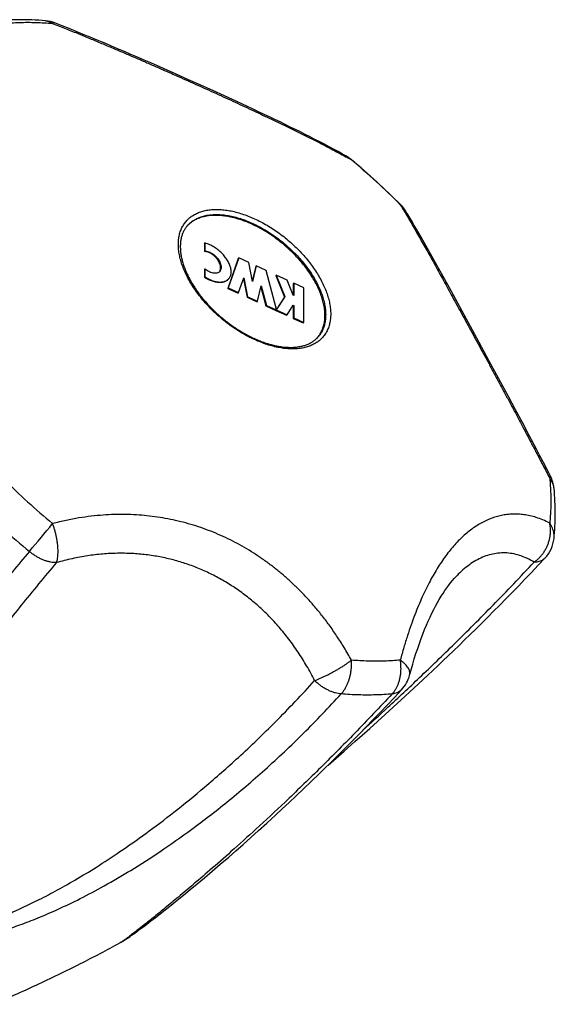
# Model space of a CAD drawing. Header units: millimetres. Extents: x 121 to 953, y -287 to 423.
# Tile 19 of 24: x 670 to 701, y -180 to -123. Entities that reach past the tile are written whole.
import ezdxf

# ---------------------------------------------------------------- set-up
doc = ezdxf.new("R2010")
doc.units = ezdxf.units.MM
doc.header["$LTSCALE"] = 30.734
doc.layers.get('0').update_dxf_attribs({"linetype": 'CONTINUOUS'})

msp = doc.modelspace()

# ---------------------------------------------------------------- linework, layer by layer
at = {"color": 7, "linetype": 'CONTINUOUS'}
for p, q in [((677.929, -125.945), (677.18, -125.617)), ((678.667, -126.271), (677.929, -125.945)), ((679.392, -126.593), (678.667, -126.271)), ((680.104, -126.913), (679.392, -126.593)), ((680.804, -127.23), (680.104, -126.913)), ((681.49, -127.543), (680.804, -127.23)), ((682.163, -127.853), (681.49, -127.543)), ((691.755, -133.888), (691.734, -133.867)), ((693.21, -136.248), (692.938, -135.77)), ((680.31, -136.139), (680.337, -136.108)), ((680.31, -136.139), (680.31, -136.605)), ((680.337, -136.108), (680.337, -136.574)), ((693.488, -136.743), (693.21, -136.248)), ((680.31, -136.605), (680.337, -136.574)), ((682.284, -137.013), (681.675, -138.759)), ((682.31, -136.982), (681.701, -138.727)), ((682.284, -137.013), (682.31, -136.982)), ((682.893, -137.248), (682.31, -136.982)), ((693.775, -137.256), (693.488, -136.743)), ((680.31, -137.641), (680.337, -137.609)), ((680.31, -137.641), (680.31, -138.106)), ((680.337, -137.609), (680.337, -138.075)), ((683.112, -138.36), (682.893, -137.248)), ((683.304, -137.479), (683.103, -138.317)), ((683.33, -137.448), (683.112, -138.36)), ((683.304, -137.479), (683.33, -137.448)), ((683.913, -137.714), (683.33, -137.448)), ((694.221, -138.06), (693.775, -137.256)), ((680.31, -138.106), (680.337, -138.075)), ((682.3, -139.001), (682.603, -138.134)), ((682.582, -138.194), (682.794, -139.27)), ((682.603, -138.134), (682.82, -139.239)), ((684.492, -139.902), (683.913, -137.714)), ((684.469, -138.012), (684.496, -137.981)), ((684.469, -138.012), (684.98, -139.257)), ((684.496, -137.981), (685.006, -139.226)), ((685.124, -138.268), (684.496, -137.981)), ((685.488, -139.157), (685.124, -138.268)), ((694.686, -138.903), (694.221, -138.06)), ((681.675, -138.759), (681.701, -138.727)), ((681.675, -138.759), (682.274, -139.033)), ((681.701, -138.727), (682.3, -139.001)), ((683.403, -139.505), (683.62, -138.599)), ((683.604, -138.668), (683.896, -139.774)), ((683.62, -138.599), (683.923, -139.743)), ((685.49, -138.479), (685.516, -138.447)), ((685.49, -138.479), (685.49, -139.157)), ((685.516, -138.447), (685.516, -139.17)), ((686.099, -138.714), (685.516, -138.447)), ((686.099, -140.738), (686.099, -138.714)), ((682.274, -139.033), (682.3, -139.001)), ((682.794, -139.27), (682.82, -139.239)), ((682.794, -139.27), (683.377, -139.537)), ((682.82, -139.239), (683.403, -139.505)), ((684.98, -139.257), (684.491, -140.003)), ((685.006, -139.226), (684.496, -140.005)), ((684.98, -139.257), (685.006, -139.226)), ((685.516, -139.17), (685.488, -139.157)), ((695.334, -140.086), (694.686, -138.903)), ((683.377, -139.537), (683.403, -139.505)), ((683.896, -139.774), (683.923, -139.743)), ((683.896, -139.774), (684.465, -140.034)), ((683.923, -139.743), (684.492, -140.003)), ((684.492, -140.003), (684.492, -139.902)), ((685.124, -140.292), (685.488, -139.736)), ((685.466, -139.769), (685.49, -139.78)), ((685.488, -139.736), (685.516, -139.748)), ((685.49, -139.78), (685.516, -139.748)), ((685.49, -139.78), (685.49, -140.503)), ((685.516, -139.748), (685.516, -140.471)), ((684.465, -140.034), (684.492, -140.003)), ((684.469, -140.036), (684.496, -140.005)), ((684.469, -140.036), (685.097, -140.323)), ((684.496, -140.005), (685.124, -140.292)), ((685.097, -140.323), (685.124, -140.292)), ((685.49, -140.503), (685.516, -140.471)), ((685.49, -140.503), (686.073, -140.769)), ((685.516, -140.471), (686.099, -140.738)), ((696.191, -141.657), (695.334, -140.086)), ((686.073, -140.769), (686.099, -140.738)), ((696.912, -142.985), (696.191, -141.657)), ((697.472, -144.021), (696.912, -142.985)), ((698.047, -145.091), (697.472, -144.021)), ((698.44, -145.823), (698.047, -145.091)), ((698.838, -146.571), (698.44, -145.823)), ((699.242, -147.335), (698.838, -146.571)), ((694.906, -155.621), (694.906, -155.621)), ((691.379, -162.59), (691.799, -162.141)), ((691.78, -162.729), (692.269, -162.278)), ((692.269, -162.278), (692.782, -161.802)), ((690.956, -163.037), (691.379, -162.59)), ((691.307, -163.161), (691.78, -162.729)), ((690.146, -163.884), (690.545, -163.469)), ((690.545, -163.469), (690.956, -163.037)), ((690.845, -163.581), (691.307, -163.161)), ((689.757, -164.285), (690.146, -163.884)), ((689.945, -164.391), (690.391, -163.991)), ((690.391, -163.991), (690.845, -163.581)), ((689.38, -164.672), (689.757, -164.285)), ((689.508, -164.782), (689.945, -164.391)), ((688.448, -165.72), (689.078, -165.164)), ((688.655, -165.406), (689.012, -165.045)), ((689.012, -165.045), (689.38, -164.672)), ((689.078, -165.164), (689.508, -164.782)), ((687.835, -166.258), (688.448, -165.72)), ((687.966, -166.093), (688.306, -165.755)), ((688.306, -165.755), (688.655, -165.406)), ((687.526, -166.527), (687.835, -166.258)), ((687.635, -166.421), (687.966, -166.093)), ((686.996, -167.046), (687.311, -166.738)), ((687.311, -166.738), (687.635, -166.421)), ((686.091, -167.916), (686.536, -167.49)), ((686.536, -167.49), (686.996, -167.046)), ((685.661, -168.323), (686.091, -167.916)), ((685.246, -168.714), (685.661, -168.323)), ((684.454, -169.449), (684.843, -169.089)), ((684.843, -169.089), (685.246, -168.714)), ((683.953, -169.908), (684.454, -169.449)), ((683.009, -170.759), (683.471, -170.344)), ((683.471, -170.344), (683.953, -169.908)), ((682.565, -171.153), (683.009, -170.759)), ((681.727, -171.887), (682.138, -171.529)), ((682.138, -171.529), (682.565, -171.153)), ((681.235, -172.312), (681.727, -171.887)), ((680.765, -172.713), (681.235, -172.312)), ((679.887, -173.451), (680.316, -173.092)), ((680.316, -173.092), (680.765, -172.713)), ((679.087, -174.11), (679.477, -173.79)), ((679.477, -173.79), (679.887, -173.451)), ((678.369, -174.69), (678.717, -174.41)), ((678.717, -174.41), (679.087, -174.11)), ((677.736, -175.192), (678.041, -174.951)), ((678.041, -174.951), (678.369, -174.69)), ((677.191, -175.615), (677.452, -175.413)), ((677.452, -175.413), (677.736, -175.192)), ((676.498, -176.139), (676.612, -176.054)), ((676.612, -176.054), (676.775, -175.932)), ((676.775, -175.932), (676.951, -175.798)), ((676.951, -175.798), (677.191, -175.615)), ((675.676, -176.72), (675.723, -176.689)), ((675.723, -176.689), (675.771, -176.657)), ((675.771, -176.657), (675.822, -176.623)), ((675.822, -176.623), (675.873, -176.588)), ((675.873, -176.588), (675.927, -176.551)), ((675.927, -176.551), (675.982, -176.512)), ((675.982, -176.512), (676.068, -176.451)), ((676.068, -176.451), (676.158, -176.387)), ((676.158, -176.387), (676.254, -176.318)), ((676.254, -176.318), (676.354, -176.244)), ((676.354, -176.244), (676.498, -176.139)), ((675.404, -176.885), (675.387, -176.894))]:
    msp.add_line(p, q, dxfattribs=at)
at = {"color": 9, "linetype": 'CONTINUOUS'}
msp.add_line((679.296, -135.128), (679.296, -135.128), dxfattribs=at)
at = {"color": 7, "linetype": 'CONTINUOUS'}
for points in [[(677.18, -125.617), (676.801, -125.452), (676.419, -125.287), (676.033, -125.121), (675.645, -124.955), (675.254, -124.788), (674.86, -124.621), (674.462, -124.454), (674.062, -124.287), (673.659, -124.12), (673.252, -123.952), (672.843, -123.785), (672.43, -123.617), (672.015, -123.45), (671.628, -123.296)], [(688.594, -131.058), (688.357, -130.924), (688.1, -130.781), (687.838, -130.638), (687.573, -130.496), (687.304, -130.354), (687.031, -130.211), (686.754, -130.069), (686.474, -129.926), (686.191, -129.783), (685.903, -129.639), (685.612, -129.495), (685.317, -129.35), (685.018, -129.204), (684.716, -129.057), (684.409, -128.91), (684.099, -128.762), (683.785, -128.613), (683.468, -128.462), (683.147, -128.311), (682.822, -128.16), (682.163, -127.853)], [(692.938, -135.77), (692.804, -135.537), (692.672, -135.309), (692.542, -135.085), (692.412, -134.865), (692.284, -134.65), (692.156, -134.439), (692.038, -134.247)], [(700.471, -149.688), (700.276, -149.31), (700.067, -148.907), (699.859, -148.508), (699.652, -148.113), (699.242, -147.335)], [(692.782, -161.802), (693.051, -161.551), (693.327, -161.292), (693.613, -161.024), (693.906, -160.747), (694.207, -160.461), (694.515, -160.167), (694.829, -159.865), (695.149, -159.556), (695.474, -159.241), (695.804, -158.919), (696.138, -158.591), (696.476, -158.257), (696.818, -157.917), (697.165, -157.569), (697.518, -157.214), (697.877, -156.851), (698.241, -156.478), (698.612, -156.096), (698.99, -155.704), (699.375, -155.302), (699.768, -154.888), (700.153, -154.478)], [(692.27, -161.293), (692.355, -160.981), (692.448, -160.654), (692.543, -160.337), (692.64, -160.029), (692.738, -159.731), (692.838, -159.442), (692.939, -159.163), (693.041, -158.893), (693.144, -158.633), (693.248, -158.382), (693.353, -158.14), (693.459, -157.907), (693.566, -157.684), (693.673, -157.469), (693.781, -157.263), (693.89, -157.065), (693.999, -156.876), (694.108, -156.695), (694.217, -156.523), (694.327, -156.359), (694.436, -156.203), (694.546, -156.055), (694.655, -155.915), (694.764, -155.783), (694.872, -155.658), (694.906, -155.621)], [(675.404, -176.885), (675.427, -176.872), (675.45, -176.859), (675.473, -176.846), (675.495, -176.833), (675.517, -176.82), (675.54, -176.806), (675.562, -176.792), (675.584, -176.779), (675.607, -176.764), (675.63, -176.75), (675.676, -176.72)]]:
    msp.add_lwpolyline(points, dxfattribs=at)
for centre, radius, start, end in [((670.89, -125.155), 2, 68.34375, 85.36692), ((687.602, -132.794), 2, 50.19693, 60.25024), ((662.163, -163.334), 41.747, 44.89879, 50.20529), ((690.337, -135.298), 2, 31.72444, 44.84325), ((680.52, -136.239), 1.651, 138.15975, 138.68772), ((680.52, -136.239), 1.652, 137.76611, 138.15976), ((680.983, -137.574), 0.292, 307.17068, 320.01546), ((685.658, -140.55), 1.642, 321.03809, 322.23203), ((685.66, -140.552), 1.639, 322.2323, 322.39909), ((698.693, -150.604), 2, 5.58333, 27.2606), ((698.693, -153.111), 2, 316.88086, 353.87281), ((690.337, -160.777), 2, 316.98008, 345.04993)]:
    msp.add_arc(centre, radius, start, end, dxfattribs=at)
at = {"color": 9, "linetype": 'CONTINUOUS'}
for centre, radius, start, end in [((672.718, -159.547), 32.569, 60.25901, 60.87038), ((687.887, -132.295), 1.425, 46.08592, 60.22471), ((662.419, -163.032), 41.338, 44.85361, 50.20946), ((690.627, -135.132), 1.667, 47.77939, 48.82948), ((690.653, -135.105), 1.63, 33.21618, 47.81944), ((690.662, -135.098), 1.619, 31.72747, 33.18769), ((697.922, -120.697), 41.339, 224.85364, 230.20943), ((697.723, -120.935), 43.141, 224.85224, 230.21089), ((385.119, 84.987), 371.99, 320.00808, 320.33347)]:
    msp.add_arc(centre, radius, start, end, dxfattribs=at)
at = {"color": 7, "linetype": 'CONTINUOUS'}
for points, knots in [([(671.051, -123.161), (670.788, -123.14), (670.264, -123.108), (669.486, -123.092), (668.723, -123.109), (668.221, -123.143), (667.973, -123.166)], [0, 0, 0, 0, 0.257549, 0.51012, 0.757633, 1, 1, 1, 1]), ([(687.336, -140.335), (687.336, -140.237), (687.325, -140.036), (687.278, -139.731), (687.202, -139.416), (687.095, -139.094), (686.96, -138.767), (686.798, -138.437), (686.608, -138.107), (686.394, -137.779), (686.155, -137.456), (685.895, -137.139), (685.614, -136.831), (685.316, -136.535), (685.001, -136.251), (684.673, -135.983), (684.333, -135.733), (683.984, -135.501), (683.629, -135.29), (683.27, -135.102), (682.91, -134.937), (682.55, -134.796), (682.195, -134.682), (681.846, -134.594), (681.506, -134.533), (681.177, -134.5), (680.861, -134.495), (680.562, -134.518), (680.28, -134.569), (680.018, -134.648), (679.778, -134.754), (679.562, -134.886), (679.405, -135.016), (679.322, -135.102), (679.297, -135.129)], [0, 0, 0, 0, 0.026313, 0.053964, 0.082988, 0.113381, 0.1451, 0.178073, 0.212202, 0.247365, 0.283425, 0.320227, 0.357607, 0.395389, 0.433395, 0.47144, 0.509342, 0.546918, 0.583991, 0.620393, 0.655964, 0.690558, 0.724047, 0.756321, 0.787296, 0.816917, 0.845163, 0.872049, 0.89764, 0.922047, 0.945437, 0.968029, 0.990091, 1, 1, 1, 1]), ([(679.296, -135.128), (679.281, -135.146), (679.227, -135.214), (679.143, -135.34), (679.056, -135.513), (678.988, -135.7), (678.94, -135.898), (678.912, -136.106), (678.906, -136.249), (678.906, -136.321)], [0, 0, 0, 0, 0.054053, 0.20314, 0.354234, 0.508199, 0.666721, 0.830388, 1, 1, 1, 1]), ([(678.906, -136.321), (678.906, -136.397), (678.912, -136.551), (678.941, -136.786), (678.989, -137.029), (679.056, -137.278), (679.141, -137.532), (679.245, -137.79), (679.367, -138.051), (679.506, -138.314), (679.662, -138.578), (679.835, -138.84), (680.023, -139.101), (680.226, -139.358), (680.443, -139.611), (680.672, -139.857), (680.914, -140.097), (681.166, -140.328), (681.427, -140.55), (681.696, -140.762), (681.972, -140.961), (682.253, -141.149), (682.539, -141.323), (682.827, -141.483), (683.117, -141.628), (683.406, -141.757), (683.694, -141.871), (683.979, -141.968), (684.259, -142.048), (684.534, -142.11), (684.802, -142.156), (685.062, -142.183), (685.312, -142.194), (685.552, -142.187), (685.781, -142.162), (685.999, -142.12), (686.205, -142.061), (686.397, -141.983), (686.573, -141.889), (686.734, -141.777), (686.86, -141.664), (686.931, -141.587), (686.957, -141.556)], [0, 0, 0, 0, 0.020281, 0.04146, 0.063529, 0.086551, 0.110508, 0.135407, 0.161193, 0.187828, 0.215248, 0.243384, 0.272164, 0.301494, 0.331294, 0.36146, 0.391903, 0.422515, 0.453197, 0.483848, 0.51436, 0.54464, 0.574579, 0.604092, 0.633075, 0.661454, 0.689137, 0.716061, 0.742156, 0.767371, 0.791671, 0.815026, 0.83744, 0.858895, 0.879458, 0.899211, 0.918333, 0.936779, 0.954634, 0.972035, 0.989173, 1, 1, 1, 1]), ([(681.738, -138.182), (681.751, -138.167), (681.779, -138.129), (681.816, -138.061), (681.857, -137.947), (681.871, -137.82), (681.863, -137.687), (681.838, -137.541), (681.776, -137.352), (681.66, -137.126), (681.507, -136.903), (681.319, -136.693), (681.107, -136.503), (680.876, -136.34), (680.621, -136.202), (680.437, -136.134), (680.337, -136.108)], [0, 0, 0, 0, 0.020387, 0.050548, 0.08166, 0.148171, 0.184289, 0.222456, 0.304857, 0.394889, 0.490981, 0.59106, 0.692666, 0.793235, 0.890298, 1, 1, 1, 1]), ([(681.218, -137.737), (681.23, -137.714), (681.251, -137.654), (681.262, -137.552), (681.248, -137.433), (681.21, -137.307), (681.149, -137.18), (681.067, -137.056), (680.968, -136.94), (680.856, -136.835), (680.734, -136.746), (680.606, -136.676), (680.479, -136.628), (680.379, -136.608), (680.324, -136.605), (680.31, -136.605)], [0, 0, 0, 0, 0.048186, 0.114064, 0.186963, 0.267007, 0.353405, 0.444585, 0.538581, 0.633151, 0.726013, 0.815047, 0.898429, 0.97498, 1, 1, 1, 1]), ([(680.337, -136.574), (680.35, -136.574), (680.406, -136.577), (680.505, -136.597), (680.633, -136.645), (680.76, -136.715), (680.882, -136.803), (680.995, -136.908), (681.094, -137.025), (681.175, -137.149), (681.236, -137.276), (681.275, -137.401), (681.289, -137.521), (681.277, -137.63), (681.245, -137.71), (681.217, -137.75), (681.207, -137.762)], [0, 0, 0, 0, 0.02403, 0.097554, 0.177638, 0.263151, 0.35234, 0.44317, 0.533448, 0.621022, 0.704004, 0.780882, 0.850898, 0.91417, 0.972146, 1, 1, 1, 1]), ([(681.159, -137.807), (681.139, -137.823), (681.086, -137.853), (680.99, -137.877), (680.875, -137.877), (680.752, -137.853), (680.624, -137.805), (680.497, -137.735), (680.402, -137.666), (680.35, -137.621), (680.337, -137.609)], [0, 0, 0, 0, 0.08543, 0.198865, 0.323891, 0.462001, 0.612437, 0.773069, 0.940606, 1, 1, 1, 1]), ([(681.712, -138.213), (681.706, -138.22), (681.682, -138.247), (681.633, -138.291), (681.56, -138.338), (681.477, -138.375), (681.387, -138.4), (681.252, -138.42), (681.067, -138.414), (680.835, -138.363), (680.576, -138.264), (680.403, -138.167), (680.31, -138.106)], [0, 0, 0, 0, 0.01733, 0.072736, 0.129332, 0.188007, 0.24952, 0.314389, 0.455094, 0.611097, 0.780739, 1, 1, 1, 1]), ([(680.337, -138.075), (680.43, -138.136), (680.603, -138.233), (680.862, -138.332), (681.094, -138.383), (681.279, -138.388), (681.413, -138.369), (681.504, -138.343), (681.586, -138.307), (681.659, -138.26), (681.708, -138.216), (681.733, -138.188), (681.738, -138.182)], [0, 0, 0, 0, 0.219261, 0.388903, 0.544906, 0.685611, 0.75048, 0.811993, 0.870668, 0.927264, 0.98267, 1, 1, 1, 1]), ([(686.959, -141.552), (687.008, -141.487), (687.099, -141.349), (687.205, -141.122), (687.281, -140.875), (687.326, -140.61), (687.336, -140.428), (687.336, -140.335)], [0, 0, 0, 0, 0.188568, 0.380598, 0.578537, 0.784461, 1, 1, 1, 1]), ([(700.682, -153.324), (700.707, -153.091), (700.745, -152.617), (700.764, -151.895), (700.745, -151.157), (700.708, -150.66), (700.684, -150.41)], [0, 0, 0, 0, 0.241359, 0.488445, 0.741319, 1, 1, 1, 1]), ([(667.984, -180.47), (668.83, -180.111), (670.544, -179.35), (673.012, -178.154), (674.625, -177.308), (675.387, -176.894)], [0, 0, 0, 0, 0.335468, 0.683831, 1, 1, 1, 1])]:
    msp.add_open_spline(points, degree=3, knots=knots, dxfattribs=at)
at = {"color": 9, "linetype": 'CONTINUOUS'}
for points, knots in [([(668.617, -123.313), (668.923, -123.285), (669.546, -123.248), (670.498, -123.248), (671.141, -123.284), (671.466, -123.31)], [0, 0, 0, 0, 0.323, 0.656294, 1, 1, 1, 1]), ([(671.051, -123.161), (671.066, -123.162), (671.125, -123.169), (671.225, -123.191), (671.35, -123.24), (671.428, -123.285), (671.466, -123.31)], [0, 0, 0, 0, 0.101705, 0.394132, 0.692349, 1, 1, 1, 1]), ([(671.628, -123.296), (671.616, -123.291), (671.585, -123.283), (671.529, -123.286), (671.488, -123.301), (671.466, -123.31)], [0, 0, 0, 0, 0.221903, 0.580891, 1, 1, 1, 1]), ([(671.466, -123.31), (671.728, -123.414), (672.24, -123.619), (672.99, -123.924), (673.707, -124.22), (674.397, -124.508), (675.063, -124.789), (675.71, -125.064), (676.342, -125.335), (676.963, -125.604), (677.575, -125.871), (678.179, -126.136), (678.778, -126.401), (679.371, -126.665), (679.959, -126.929), (680.54, -127.191), (681.115, -127.452), (681.68, -127.71), (682.236, -127.966), (682.779, -128.218), (683.311, -128.466), (683.829, -128.71), (684.334, -128.95), (684.827, -129.186), (685.307, -129.418), (685.777, -129.648), (686.238, -129.876), (686.691, -130.104), (687.138, -130.331), (687.579, -130.561), (688.016, -130.793), (688.347, -130.972), (688.531, -131.075), (688.572, -131.098)], [0, 0, 0, 0, 0.044945, 0.087935, 0.129147, 0.168804, 0.207166, 0.244486, 0.280994, 0.316912, 0.352365, 0.387462, 0.422264, 0.456799, 0.491071, 0.525025, 0.558594, 0.591695, 0.62423, 0.656123, 0.687321, 0.717778, 0.747511, 0.776543, 0.804924, 0.832725, 0.860019, 0.88693, 0.913562, 0.940003, 0.966313, 0.992493, 1, 1, 1, 1]), ([(678.793, -136.188), (678.793, -136.093), (678.802, -135.908), (678.847, -135.638), (678.922, -135.386), (679.027, -135.153), (679.161, -134.941), (679.324, -134.752), (679.513, -134.586), (679.728, -134.446), (679.967, -134.332), (680.228, -134.245), (680.509, -134.186), (680.808, -134.154), (681.124, -134.149), (681.454, -134.173), (681.796, -134.224), (682.147, -134.302), (682.506, -134.407), (682.87, -134.537), (683.236, -134.693), (683.602, -134.873), (683.965, -135.075), (684.324, -135.299), (684.675, -135.542), (685.016, -135.804), (685.346, -136.082), (685.66, -136.375), (685.959, -136.68), (686.239, -136.996), (686.498, -137.32), (686.735, -137.65), (686.948, -137.984), (687.136, -138.32), (687.298, -138.655), (687.432, -138.987), (687.537, -139.314), (687.613, -139.633), (687.659, -139.943), (687.67, -140.147), (687.67, -140.246)], [0, 0, 0, 0, 0.02164, 0.042338, 0.062246, 0.08156, 0.10051, 0.119348, 0.138335, 0.157724, 0.177738, 0.198568, 0.22036, 0.243219, 0.267206, 0.292349, 0.318641, 0.346045, 0.374503, 0.403932, 0.434236, 0.465301, 0.497002, 0.529205, 0.561768, 0.594545, 0.627386, 0.660141, 0.69266, 0.724797, 0.756412, 0.787372, 0.817552, 0.846843, 0.875149, 0.902393, 0.928516, 0.953488, 0.977306, 1, 1, 1, 1]), ([(691.724, -133.876), (691.795, -133.991), (691.936, -134.223), (692.146, -134.576), (692.358, -134.938), (692.571, -135.308), (692.787, -135.686), (693.007, -136.074), (693.23, -136.472), (693.459, -136.882), (693.694, -137.304), (693.935, -137.74), (694.183, -138.189), (694.438, -138.653), (694.701, -139.132), (694.971, -139.624), (695.247, -140.13), (695.53, -140.647), (695.818, -141.175), (696.11, -141.713), (696.407, -142.258), (696.706, -142.811), (697.01, -143.372), (697.317, -143.941), (697.628, -144.518), (697.944, -145.107), (698.267, -145.709), (698.597, -146.328), (698.936, -146.967), (699.287, -147.631), (699.653, -148.326), (700.035, -149.059), (700.295, -149.561), (700.429, -149.82)], [0, 0, 0, 0, 0.022209, 0.044853, 0.067904, 0.091388, 0.115351, 0.139857, 0.164974, 0.190782, 0.217345, 0.244735, 0.272992, 0.302147, 0.332203, 0.363125, 0.394868, 0.427349, 0.460481, 0.494184, 0.528379, 0.563022, 0.598107, 0.633653, 0.66974, 0.706469, 0.743998, 0.782513, 0.822255, 0.863507, 0.906604, 0.951952, 1, 1, 1, 1]), ([(691.755, -133.888), (691.754, -133.887), (691.746, -133.879), (691.734, -133.877), (691.724, -133.876)], [0, 0, 0, 0, 0.125882, 1, 1, 1, 1]), ([(679.296, -135.128), (679.334, -135.084), (679.43, -134.981), (679.603, -134.837), (679.819, -134.705), (680.059, -134.599), (680.321, -134.52), (680.603, -134.469), (680.903, -134.446), (681.218, -134.451), (681.547, -134.484), (681.887, -134.545), (682.236, -134.632), (682.592, -134.747), (682.951, -134.887), (683.311, -135.052), (683.67, -135.241), (684.025, -135.452), (684.374, -135.683), (684.714, -135.934), (685.042, -136.202), (685.357, -136.485), (685.656, -136.782), (685.936, -137.09), (686.196, -137.406), (686.435, -137.73), (686.649, -138.058), (686.839, -138.388), (687.002, -138.717), (687.137, -139.044), (687.243, -139.367), (687.32, -139.681), (687.366, -139.987), (687.377, -140.188), (687.377, -140.285)], [0, 0, 0, 0, 0.015565, 0.037501, 0.059964, 0.08322, 0.107488, 0.132932, 0.159665, 0.187749, 0.2172, 0.247999, 0.280088, 0.313385, 0.347782, 0.383149, 0.419342, 0.456204, 0.493565, 0.53125, 0.569078, 0.606866, 0.644432, 0.681598, 0.71819, 0.754044, 0.789007, 0.82294, 0.855725, 0.887264, 0.917483, 0.946343, 0.973836, 1, 1, 1, 1]), ([(687.67, -140.246), (687.67, -140.341), (687.66, -140.527), (687.615, -140.796), (687.54, -141.049), (687.435, -141.282), (687.301, -141.494), (687.139, -141.683), (686.949, -141.848), (686.734, -141.988), (686.495, -142.102), (686.235, -142.189), (685.954, -142.249), (685.654, -142.281), (685.339, -142.285), (685.009, -142.262), (684.667, -142.211), (684.315, -142.133), (683.957, -142.028), (683.593, -141.897), (683.227, -141.742), (682.861, -141.562), (682.497, -141.36), (682.138, -141.136), (681.787, -140.892), (681.446, -140.63), (681.117, -140.352), (680.802, -140.06), (680.504, -139.754), (680.224, -139.439), (679.965, -139.115), (679.727, -138.784), (679.514, -138.451), (679.326, -138.115), (679.165, -137.78), (679.031, -137.448), (678.926, -137.121), (678.85, -136.802), (678.804, -136.491), (678.793, -136.288), (678.793, -136.188)], [0, 0, 0, 0, 0.02164, 0.042338, 0.062246, 0.08156, 0.10051, 0.119348, 0.138335, 0.157724, 0.177738, 0.198568, 0.22036, 0.243219, 0.267206, 0.292349, 0.318641, 0.346045, 0.374503, 0.403932, 0.434236, 0.465301, 0.497002, 0.529205, 0.561768, 0.594545, 0.627386, 0.660141, 0.69266, 0.724797, 0.756412, 0.787372, 0.817552, 0.846843, 0.875149, 0.902393, 0.928516, 0.953488, 0.977306, 1, 1, 1, 1]), ([(687.377, -140.285), (687.377, -140.379), (687.368, -140.561), (687.322, -140.825), (687.246, -141.072), (687.14, -141.3), (687.037, -141.457), (686.971, -141.538), (686.957, -141.556)], [0, 0, 0, 0, 0.204672, 0.400212, 0.58817, 0.770516, 0.949576, 1, 1, 1, 1]), ([(700.471, -149.688), (700.472, -149.689), (700.477, -149.7), (700.478, -149.73), (700.461, -149.774), (700.441, -149.804), (700.429, -149.82)], [0, 0, 0, 0, 0.022666, 0.259999, 0.575516, 1, 1, 1, 1]), ([(700.429, -149.82), (700.443, -149.97), (700.468, -150.269), (700.49, -150.715), (700.495, -151.01), (700.495, -151.156)], [0, 0, 0, 0, 0.338599, 0.671896, 1, 1, 1, 1]), ([(700.684, -150.41), (700.682, -150.391), (700.674, -150.324), (700.647, -150.211), (700.594, -150.073), (700.522, -149.941), (700.461, -149.86), (700.429, -149.82)], [0, 0, 0, 0, 0.087577, 0.309097, 0.533761, 0.763542, 1, 1, 1, 1]), ([(700.495, -151.156), (700.495, -151.3), (700.49, -151.586), (700.468, -152.011), (700.443, -152.292), (700.429, -152.431)], [0, 0, 0, 0, 0.338421, 0.671694, 1, 1, 1, 1]), ([(688.875, -160.419), (688.738, -160.169), (688.462, -159.688), (688.029, -159.005), (687.591, -158.374), (687.148, -157.791), (686.701, -157.248), (686.247, -156.741), (685.786, -156.266), (685.316, -155.817), (684.834, -155.394), (684.342, -154.995), (683.836, -154.618), (683.317, -154.264), (682.786, -153.933), (682.242, -153.625), (681.686, -153.342), (681.12, -153.083), (680.545, -152.85), (679.963, -152.642), (679.374, -152.461), (678.781, -152.307), (678.181, -152.178), (677.576, -152.076), (676.964, -151.999), (676.343, -151.948), (675.71, -151.924), (675.062, -151.927), (674.396, -151.961), (673.705, -152.026), (672.986, -152.128), (672.235, -152.27), (671.726, -152.392), (671.466, -152.461)], [0, 0, 0, 0, 0.041251, 0.080194, 0.117118, 0.15233, 0.186148, 0.218865, 0.250743, 0.28203, 0.312884, 0.343447, 0.373824, 0.404087, 0.434293, 0.464447, 0.494547, 0.524573, 0.554494, 0.584294, 0.613975, 0.643547, 0.673077, 0.702642, 0.732352, 0.762354, 0.792807, 0.823957, 0.856062, 0.889411, 0.924316, 0.961081, 1, 1, 1, 1]), ([(700.429, -152.431), (700.297, -152.363), (700.041, -152.242), (699.657, -152.1), (699.29, -151.999), (698.937, -151.935), (698.597, -151.903), (698.265, -151.901), (697.942, -151.926), (697.625, -151.978), (697.313, -152.056), (697.005, -152.161), (696.701, -152.291), (696.4, -152.447), (696.103, -152.629), (695.81, -152.837), (695.522, -153.072), (695.24, -153.332), (694.963, -153.616), (694.693, -153.925), (694.431, -154.257), (694.175, -154.611), (693.927, -154.988), (693.686, -155.388), (693.451, -155.811), (693.223, -156.26), (692.999, -156.736), (692.779, -157.244), (692.563, -157.786), (692.349, -158.369), (692.137, -159), (691.925, -159.686), (691.791, -160.166), (691.724, -160.416)], [0, 0, 0, 0, 0.032435, 0.062159, 0.089784, 0.115827, 0.140714, 0.164808, 0.188423, 0.211829, 0.23527, 0.258956, 0.283077, 0.307793, 0.333226, 0.359483, 0.386624, 0.414691, 0.443707, 0.473677, 0.504618, 0.536556, 0.569533, 0.603643, 0.638995, 0.675768, 0.71417, 0.754487, 0.797056, 0.842307, 0.890762, 0.94307, 1, 1, 1, 1]), ([(671.693, -154.734), (671.707, -154.694), (671.732, -154.61), (671.758, -154.474), (671.775, -154.325), (671.783, -154.163), (671.783, -153.991), (671.773, -153.81), (671.754, -153.622), (671.726, -153.43), (671.69, -153.234), (671.645, -153.038), (671.593, -152.842), (671.534, -152.649), (671.49, -152.523), (671.466, -152.461)], [0, 0, 0, 0, 0.054115, 0.113695, 0.178573, 0.248412, 0.322734, 0.400951, 0.482434, 0.566519, 0.652492, 0.7396, 0.827069, 0.914124, 1, 1, 1, 1]), ([(699.525, -154.705), (699.579, -154.668), (699.683, -154.586), (699.828, -154.45), (699.962, -154.301), (700.083, -154.139), (700.19, -153.966), (700.281, -153.785), (700.356, -153.596), (700.413, -153.403), (700.453, -153.207), (700.476, -153.009), (700.479, -152.813), (700.465, -152.62), (700.443, -152.493), (700.429, -152.431)], [0, 0, 0, 0, 0.07603, 0.152875, 0.23042, 0.308488, 0.386858, 0.465285, 0.54356, 0.621491, 0.698891, 0.77558, 0.851404, 0.926238, 1, 1, 1, 1]), ([(700.682, -153.324), (700.687, -153.279), (700.691, -153.181), (700.68, -153.03), (700.647, -152.874), (700.594, -152.721), (700.522, -152.572), (700.461, -152.477), (700.429, -152.431)], [0, 0, 0, 0, 0.14431, 0.309285, 0.476425, 0.64677, 0.821119, 1, 1, 1, 1]), ([(670.114, -154.084), (669.447, -154.869), (668.164, -156.422), (666.388, -158.725), (664.846, -160.88), (663.569, -162.824), (662.545, -164.538), (661.734, -166.047), (661.101, -167.381), (660.617, -168.563), (660.257, -169.61), (660.004, -170.539), (659.84, -171.362), (659.752, -172.089), (659.726, -172.73), (659.753, -173.293), (659.822, -173.786), (659.925, -174.216), (660.054, -174.591), (660.204, -174.918), (660.37, -175.205), (660.55, -175.456), (660.741, -175.678), (660.943, -175.875), (661.155, -176.049), (661.377, -176.204), (661.611, -176.342), (661.857, -176.464), (662.117, -176.573), (662.394, -176.667), (662.69, -176.749), (663.008, -176.817), (663.353, -176.87), (663.73, -176.907), (664.142, -176.927), (664.597, -176.924), (665.102, -176.897), (665.664, -176.839), (666.293, -176.744), (666.994, -176.604), (667.775, -176.413), (668.642, -176.159), (669.603, -175.834), (670.664, -175.424), (671.835, -174.917), (673.122, -174.297), (674.537, -173.545), (676.091, -172.636), (677.797, -171.541), (679.671, -170.221), (681.719, -168.635), (683.898, -166.774), (686.123, -164.676), (687.568, -163.167), (688.279, -162.388)], [0, 0, 0, 0, 0.053878, 0.105248, 0.152041, 0.192369, 0.226805, 0.256387, 0.281895, 0.303965, 0.323115, 0.339767, 0.35427, 0.366929, 0.378012, 0.387754, 0.396357, 0.404, 0.41085, 0.417065, 0.422785, 0.428132, 0.433203, 0.43808, 0.442839, 0.447538, 0.452238, 0.457004, 0.46189, 0.46696, 0.472286, 0.477934, 0.483987, 0.490537, 0.497686, 0.505564, 0.514313, 0.524105, 0.535115, 0.547514, 0.561465, 0.577141, 0.594741, 0.614483, 0.636609, 0.661394, 0.689175, 0.720366, 0.755477, 0.795129, 0.840165, 0.890844, 0.944866, 1, 1, 1, 1]), ([(671.693, -154.734), (671.638, -154.735), (671.525, -154.731), (671.352, -154.707), (671.174, -154.665), (670.993, -154.606), (670.811, -154.531), (670.63, -154.44), (670.452, -154.335), (670.278, -154.216), (670.168, -154.129), (670.113, -154.083)], [0, 0, 0, 0, 0.094994, 0.194985, 0.299778, 0.409006, 0.522158, 0.638588, 0.757539, 0.878188, 1, 1, 1, 1]), ([(686.734, -161.61), (686.587, -161.318), (686.281, -160.752), (685.778, -159.946), (685.243, -159.194), (684.678, -158.498), (684.085, -157.855), (683.466, -157.265), (682.823, -156.726), (682.157, -156.24), (681.468, -155.804), (680.758, -155.419), (680.027, -155.085), (679.277, -154.802), (678.506, -154.57), (677.717, -154.392), (676.908, -154.266), (676.081, -154.195), (675.236, -154.181), (674.373, -154.225), (673.492, -154.329), (672.594, -154.496), (671.995, -154.647), (671.693, -154.734)], [0, 0, 0, 0, 0.054288, 0.10686, 0.157863, 0.20746, 0.255813, 0.303092, 0.349462, 0.395092, 0.440146, 0.484792, 0.529199, 0.573542, 0.617997, 0.662744, 0.707962, 0.753841, 0.800573, 0.848355, 0.897389, 0.947874, 1, 1, 1, 1]), ([(699.525, -154.705), (699.387, -154.621), (699.109, -154.471), (698.679, -154.304), (698.253, -154.2), (697.832, -154.157), (697.417, -154.174), (697.009, -154.247), (696.609, -154.375), (696.217, -154.557), (695.834, -154.791), (695.459, -155.077), (695.152, -155.361), (694.971, -155.55), (694.906, -155.621)], [0, 0, 0, 0, 0.094227, 0.182695, 0.266803, 0.347983, 0.427666, 0.507234, 0.587975, 0.671055, 0.757494, 0.848182, 0.943893, 1, 1, 1, 1]), ([(671.693, -154.734), (670.991, -155.559), (669.692, -157.126), (667.935, -159.371), (666.468, -161.359), (665.257, -163.109), (664.255, -164.658), (663.429, -166.033), (662.752, -167.259), (662.201, -168.353), (661.759, -169.332), (661.411, -170.207), (661.143, -170.992), (660.947, -171.694), (660.812, -172.321), (660.73, -172.882), (660.695, -173.381), (660.701, -173.825), (660.743, -174.218), (660.814, -174.564), (660.91, -174.866), (661.027, -175.129), (661.159, -175.355), (661.302, -175.549), (661.455, -175.715), (661.615, -175.858), (661.783, -175.982), (661.96, -176.09), (662.146, -176.184), (662.345, -176.266), (662.56, -176.336), (662.793, -176.395), (663.05, -176.442), (663.336, -176.476), (663.656, -176.493), (664.015, -176.492), (664.418, -176.468), (664.868, -176.416), (665.369, -176.333), (665.922, -176.214), (666.533, -176.053), (667.204, -175.846), (667.94, -175.586), (668.747, -175.267), (669.63, -174.88), (670.596, -174.417), (671.652, -173.867), (672.807, -173.216), (674.068, -172.449), (675.447, -171.546), (676.955, -170.485), (678.605, -169.236), (680.411, -167.762), (682.392, -166.014), (684.539, -163.953), (685.99, -162.429), (686.734, -161.61)], [0, 0, 0, 0, 0.05926, 0.111346, 0.155915, 0.194391, 0.227746, 0.256782, 0.282134, 0.304322, 0.323775, 0.340853, 0.355864, 0.369071, 0.380704, 0.390965, 0.400032, 0.408068, 0.415215, 0.421605, 0.427349, 0.432543, 0.437276, 0.441637, 0.445712, 0.449599, 0.453376, 0.457118, 0.460905, 0.464802, 0.468883, 0.473238, 0.477961, 0.483157, 0.488958, 0.495472, 0.502804, 0.511038, 0.520256, 0.530542, 0.542005, 0.554763, 0.568946, 0.584707, 0.602217, 0.621672, 0.643298, 0.667355, 0.694151, 0.724047, 0.75748, 0.794977, 0.83721, 0.884973, 0.939466, 1, 1, 1, 1]), ([(689.532, -164.516), (690.025, -164.068), (691.137, -163.045), (692.925, -161.365), (694.973, -159.385), (697.205, -157.149), (698.737, -155.549), (699.525, -154.705)], [0, 0, 0, 0, 0.142612, 0.323554, 0.525666, 0.752661, 1, 1, 1, 1]), ([(700.153, -154.478), (700.146, -154.485), (700.111, -154.521), (700.04, -154.578), (699.929, -154.637), (699.805, -154.679), (699.669, -154.703), (699.574, -154.706), (699.525, -154.705)], [0, 0, 0, 0, 0.043315, 0.218249, 0.398276, 0.586915, 0.786881, 1, 1, 1, 1]), ([(686.734, -161.61), (686.788, -161.59), (686.898, -161.546), (687.064, -161.475), (687.237, -161.396), (687.413, -161.312), (687.591, -161.221), (687.77, -161.127), (687.946, -161.028), (688.119, -160.928), (688.287, -160.825), (688.448, -160.723), (688.6, -160.621), (688.742, -160.52), (688.832, -160.453), (688.875, -160.419)], [0, 0, 0, 0, 0.070071, 0.1441, 0.221412, 0.301263, 0.382843, 0.465307, 0.547836, 0.629628, 0.709878, 0.78779, 0.862593, 0.933557, 1, 1, 1, 1]), ([(688.28, -162.388), (688.318, -162.347), (688.39, -162.26), (688.489, -162.116), (688.578, -161.959), (688.657, -161.789), (688.726, -161.609), (688.782, -161.42), (688.827, -161.225), (688.859, -161.026), (688.878, -160.824), (688.884, -160.621), (688.88, -160.486), (688.875, -160.419)], [0, 0, 0, 0, 0.079054, 0.161583, 0.247407, 0.336214, 0.427567, 0.52099, 0.615961, 0.711927, 0.808326, 0.90456, 1, 1, 1, 1]), ([(691.724, -160.416), (691.418, -160.444), (690.795, -160.481), (689.844, -160.481), (689.201, -160.446), (688.875, -160.419)], [0, 0, 0, 0, 0.323, 0.656294, 1, 1, 1, 1]), ([(691.254, -162.385), (691.292, -162.345), (691.364, -162.257), (691.46, -162.113), (691.544, -161.956), (691.616, -161.786), (691.675, -161.606), (691.72, -161.417), (691.75, -161.222), (691.766, -161.022), (691.768, -160.82), (691.755, -160.617), (691.736, -160.483), (691.724, -160.416)], [0, 0, 0, 0, 0.079653, 0.162154, 0.247507, 0.335582, 0.426116, 0.518796, 0.613251, 0.709061, 0.805792, 0.90295, 1, 1, 1, 1]), ([(692.27, -161.293), (692.276, -161.268), (692.286, -161.211), (692.282, -161.119), (692.258, -161.019), (692.214, -160.918), (692.151, -160.815), (692.069, -160.713), (691.97, -160.611), (691.854, -160.511), (691.769, -160.447), (691.724, -160.416)], [0, 0, 0, 0, 0.070664, 0.157496, 0.249979, 0.350334, 0.460021, 0.579814, 0.709935, 0.850176, 1, 1, 1, 1]), ([(688.28, -162.388), (688.224, -162.384), (688.11, -162.369), (687.937, -162.329), (687.76, -162.271), (687.582, -162.197), (687.404, -162.107), (687.228, -162.003), (687.056, -161.884), (686.89, -161.753), (686.785, -161.659), (686.734, -161.61)], [0, 0, 0, 0, 0.095778, 0.196383, 0.301758, 0.411424, 0.524766, 0.641081, 0.759608, 0.879531, 1, 1, 1, 1]), ([(691.799, -162.141), (691.783, -162.159), (691.735, -162.205), (691.645, -162.27), (691.526, -162.327), (691.395, -162.367), (691.302, -162.381), (691.254, -162.385)], [0, 0, 0, 0, 0.119435, 0.326534, 0.540134, 0.76358, 1, 1, 1, 1]), ([(691.255, -162.385), (690.537, -163.154), (689.12, -164.639), (687.036, -166.738), (685.109, -168.6), (683.404, -170.188), (681.939, -171.511), (680.69, -172.607), (679.63, -173.518), (678.733, -174.271), (677.982, -174.892), (677.356, -175.399), (676.843, -175.809), (676.427, -176.135), (676.097, -176.389), (675.842, -176.581), (675.648, -176.721), (675.515, -176.817), (675.426, -176.87), (675.394, -176.892), (675.388, -176.895)], [0, 0, 0, 0, 0.146597, 0.285903, 0.412138, 0.51989, 0.61062, 0.68711, 0.751445, 0.805345, 0.850235, 0.887293, 0.917516, 0.941784, 0.960888, 0.975538, 0.986378, 0.99398, 0.998885, 1, 1, 1, 1]), ([(691.255, -162.385), (690.935, -162.414), (690.284, -162.453), (689.291, -162.453), (688.62, -162.416), (688.279, -162.388)], [0, 0, 0, 0, 0.32304, 0.65624, 1, 1, 1, 1])]:
    msp.add_open_spline(points, degree=3, knots=knots, dxfattribs=at)
msp.add_open_spline([(688.882, -131.258), (688.883, -131.258), (688.877, -131.265), (688.875, -131.268)], degree=3, dxfattribs=at)

doc.saveas('drawing.dxf')
